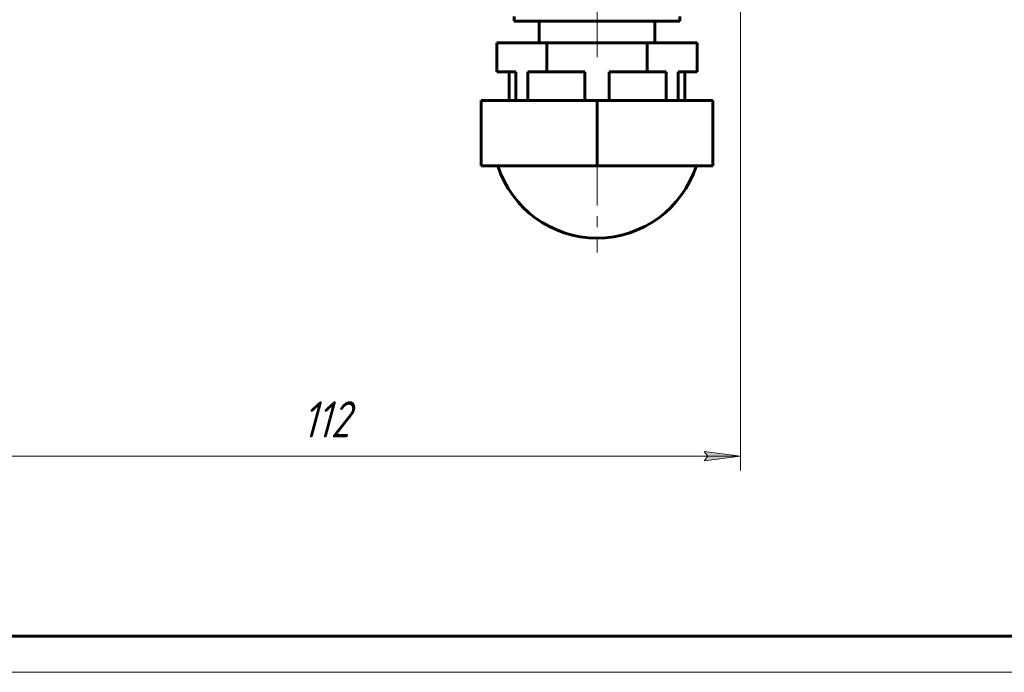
# Model space of a CAD drawing. Header units: millimetres. Extents: x 0 to 841, y 0 to 594.
# Tile 3 of 17: x 284 to 420, y 0 to 90. Entities that reach past the tile are written whole.
import ezdxf

# ---------------------------------------------------------------- set-up
doc = ezdxf.new("R2010")
doc.units = ezdxf.units.MM
for name, pattern in [('K5LT_AXLED', [12, 7.5, -1.5, 1.5, -1.5]), ('K5LT_BASIC', [0]), ('K5LT_THIN', [0])]:
    doc.linetypes.add(name, pattern=pattern)
doc.layers.add('Системный слой', color=7, linetype='Continuous')
doc.layers.add('Системный слой (1)', color=251, linetype='Continuous', true_color=0x6c6c6c)
doc.styles.add('KDIMTEXTSTYLE', font='txt', dxfattribs={"width": 0.96, "oblique": 15, "height": 5})
doc.styles.add('KTEXTSTYLE', font='txt', dxfattribs={"width": 0.96, "height": 5})
doc.dimstyles.new('KDIMSTYLE (1.00)', dxfattribs={"dimtxt": 5, "dimasz": 1, "dimexe": 2, "dimexo": 0, "dimgap": 1, "dimtad": 1, "dimtxsty": 'KDIMTEXTSTYLE', "dimsah": 1, "dimcen": 0, "dimdle": 1, "dimadec": 0, "dimazin": 0, "dimtfac": 0.667, "dimtmove": 0, "dimatfit": 3, "dimfxl": 1, "dimtvp": 1, "dimtolj": 1, "dimtzin": 0, "dimarcsym": 0})

# ---------------------------------------------------------------- blocks, each defined once
blk = doc.blocks.new('U41')
at = {"layer": 'Системный слой (1)', "color": 143, "linetype": 'K5LT_BASIC', "lineweight": 60, "true_color": 0x33acca}
for p, q in [((352.77, 90.07), (355.42, 90.07)), ((355.42, 90.07), (375.67, 90.07))]:
    blk.add_line(p, q, dxfattribs=at)
blk = doc.blocks.new('D5')
at = {"layer": 'Системный слой (1)'}
for points in [[(272.22, 29.9), (277.22, 30.56), (276.72, 29.9), (277.22, 29.24)], [(384.04, 29.9), (379.04, 30.56), (379.54, 29.9), (379.04, 29.24)]]:
    blk.add_hatch(color=7, dxfattribs=at).paths.add_polyline_path(points)
at = {"layer": 'Системный слой (1)', "color": 7, "linetype": 'K5LT_THIN', "lineweight": 18, "true_color": 0xffffff}
for p, q in [((272.22, 134.47), (272.22, 27.9)), ((384.04, 134.29), (384.04, 27.9)), ((272.22, 29.9), (277.22, 30.56)), ((277.22, 30.56), (276.72, 29.9)), ((379.54, 29.9), (379.04, 30.56)), ((379.04, 30.56), (384.04, 29.9)), ((277.22, 29.24), (272.22, 29.9)), ((272.22, 29.9), (384.04, 29.9)), ((276.72, 29.9), (277.22, 29.24)), ((384.04, 29.9), (379.04, 29.24)), ((379.04, 29.24), (379.54, 29.9))]:
    blk.add_line(p, q, dxfattribs=at)
blk.add_wipeout([(323.52, 30.9), (323.52, 38.28), (332.38, 38.28), (332.38, 30.9)]).dxf.layer = 'Системный слой (1)'
at = {"layer": 'Системный слой (1)', "color": 7, "insert": (323.52, 37.49), "char_height": 5, "attachment_point": 1, "style": 'KTEXTSTYLE'}
blk.add_mtext('\\fArial|b0|c204|p34;\\H5.0;\\W1.000;\\Q15;\\fGOST Type AU|b0|i0|c204|p34;\\Q15;\\W0.960;112', dxfattribs=at)
blk = doc.blocks.new('KDIMARROW_01')
at = {"layer": 'Системный слой'}
blk.add_hatch(color=0, dxfattribs=at).paths.add_polyline_path([(-5, -0.66), (0, 0), (-5, 0.66), (-4.5, 0)])
at = {"layer": 'Системный слой', "color": 0, "linetype": 'K5LT_THIN', "lineweight": 18}
for p, q in [((-4.5, 0), (-5, 0.66)), ((-5, 0.66), (0, 0)), ((0, 0), (-5, -0.66)), ((-5, -0.66), (-4.5, 0))]:
    blk.add_line(p, q, dxfattribs=at)
at = {"layer": 'Системный слой (1)', "color": 0, "linetype": 'K5LT_THIN', "lineweight": 18}
blk.add_line((318.82, 471.12), (317.82, 471.12), dxfattribs=at)
blk = doc.blocks.new('U121')
at = {"color": 143, "linetype": 'K5LT_BASIC', "lineweight": 60, "true_color": 0x33acca}
blk.add_line((836, 5), (20, 5), dxfattribs=at)
at = {"color": 7, "linetype": 'K5LT_THIN', "lineweight": 18, "true_color": 0xffffff}
blk.add_line((841, 0), (0, 0), dxfattribs=at)

msp = doc.modelspace()

# ---------------------------------------------------------------- linework, layer by layer
at = {"layer": 'Системный слой (1)', "color": 30, "linetype": 'K5LT_AXLED', "lineweight": 18, "true_color": 0xff8000}
for p, q in [((364.219, 104.07), (364.219, 85.07)), ((364.219, 72.07), (364.219, 58.07))]:
    msp.add_line(p, q, dxfattribs=at)
at = {"layer": 'Системный слой (1)', "color": 143, "linetype": 'K5LT_BASIC', "lineweight": 60, "true_color": 0x33acca}
for p, q in [((352.769, 90.722), (352.769, 90.07)), ((356.219, 90.07), (356.219, 87.07)), ((372.219, 90.07), (372.219, 87.07)), ((375.669, 90.722), (375.669, 90.07)), ((350.363, 83.07), (350.363, 87.07)), ((350.363, 87.07), (357.291, 87.07)), ((357.291, 87.07), (371.148, 87.07)), ((357.291, 83.07), (357.291, 87.07)), ((371.148, 87.07), (378.076, 87.07)), ((371.148, 83.07), (371.148, 87.07)), ((378.076, 83.07), (378.076, 87.07)), ((352.987, 83.07), (350.363, 83.07)), ((352.102, 83.07), (352.102, 79.07)), ((352.987, 83.07), (352.987, 79.07)), ((354.667, 83.07), (354.667, 79.07)), ((357.291, 83.07), (354.667, 83.07)), ((362.539, 83.07), (357.291, 83.07)), ((362.539, 83.07), (362.539, 79.07)), ((365.9, 83.07), (365.9, 79.07)), ((371.148, 83.07), (365.9, 83.07)), ((373.771, 83.07), (371.148, 83.07)), ((373.771, 83.07), (373.771, 79.07)), ((378.076, 83.07), (375.452, 83.07)), ((375.452, 83.07), (375.452, 79.07)), ((376.336, 83.07), (376.336, 79.07)), ((348.219, 79.07), (364.219, 79.07)), ((348.219, 79.07), (348.219, 70.07)), ((364.219, 79.07), (364.219, 70.07)), ((364.219, 79.07), (380.219, 79.07)), ((380.219, 79.07), (380.219, 70.07)), ((364.219, 70.07), (348.219, 70.07)), ((380.219, 70.07), (364.219, 70.07))]:
    msp.add_line(p, q, dxfattribs=at)
for start, end in [(197.84686, 270), (270, 342.15314)]:
    msp.add_arc((364.219, 74.49), 14.419, start, end, dxfattribs=at)

# ---------------------------------------------------------------- block references
at = {"layer": 'Системный слой (1)'}
msp.add_blockref('U41', (0, 0), dxfattribs=at)

# ---------------------------------------------------------------- next in the draw order: dimensions: what is measured, and where the dimension line sits
at = {"layer": 'Системный слой (1)', "color": 7}
dim = msp.add_linear_dim(base=(272.22, 29.9), p1=(384.042, 134.289), p2=(272.22, 134.47), dimstyle='KDIMSTYLE (1.00)', override={"dimexo": 0, "dimpost": '\\fGOST Type AU|b0|c204|p34;\\H5.0;\\W0.960;\\Q15;<>', "dimblk1": 'KDIMARROW_01', "dimblk2": 'KDIMARROW_01', "dimse1": 0, "dimse2": 0, "dimclrt": 7, "dimtol": 1, "dimtp": 0, "dimtm": 0, "dimtdec": 5, "dimtolj": 1}, dxfattribs=at)
dim.commit()
dim.dimension.update_dxf_attribs({"geometry": 'D5', "text_midpoint": (328.131, 29.9), "dimtype": 160})

# ---------------------------------------------------------------- next in the draw order: block references
msp.add_blockref('U121', (0, 0))

doc.saveas('drawing.dxf')
